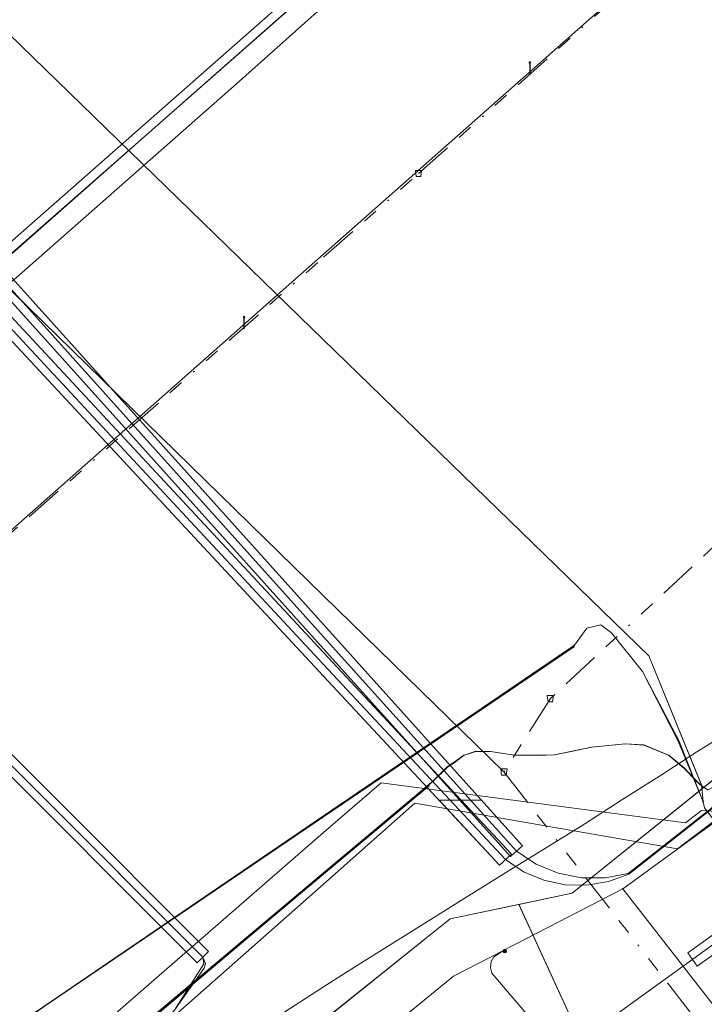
# Model space of a CAD drawing. Header units: metres. Extents: x 151922 to 154458, y 463415 to 464223.
# Tile 21 of 164: x 152295 to 152339, y 463737 to 463800. Entities that reach past the tile are written whole.
import ezdxf
from ezdxf.lldxf.tags import DXFTag

# ---------------------------------------------------------------- set-up
doc = ezdxf.new("R2010")
doc.units = ezdxf.units.M
doc.linetypes.add('RI-OVERIG-SO', pattern=[17, 5, -2, 2, -2, 0, -2, 2, -2])
doc.layers.get('0').update_dxf_attribs({"lineweight": 9})
for name, color, linetype, lineweight in [('B-PV-KL-DATA-G', 90, 'KL-DATA-SO', 9), ('B-PV-KL-DATA_DUCT-G', 90, 'Continuous', 9), ('B-PV-KL-DATA_HULPSTUK-S', 90, 'Continuous', 9), ('B-PV-KL-DATA_KABELBED-G', 90, 'Continuous', 9), ('B-PV-KL-DATA_MANTELBUIS-G', 90, 'Continuous', 9), ('B-PV-KL-ET_HS-G', 10, 'KL-HS-SO', 9), ('B-PV-KL-ET_HS_MANTELBUIS-G', 10, 'Continuous', 9), ('B-PV-KL-ET_LS-G', 190, 'KL-LS-SO', 9), ('B-PV-KL-ET_LS-S', 190, 'Continuous', 9), ('B-PV-KL-ET_LS_MANTELBUIS-G', 190, 'Continuous', 9), ('B-PV-KL-GAS_LD-G', 50, 'KL-GAS_LD-SO', 9), ('B-PV-KL-WATER-G', 170, 'KL-WATER-SO', 9), ('B-PV-OG-INFO-G', 7, 'Continuous', 9), ('B-PV-RI-DRUK-G', 210, 'RI-PERS-SO', 9), ('B-PV-RI-PERSLEIDING_HULPSTUK-S', 210, 'Continuous', 9), ('B-PV-RI-VRIJVERVAL-G', 210, 'RI-OVERIG-SO', 9), ('B-PV-RI-VRIJVERVAL_HULPSTUK-S', 210, 'Continuous', 9), ('V-PV-KL-WATER-G', 170, 'V-KL-WATER-SO', 9)]:
    doc.layers.add(name, color=color, linetype=linetype, lineweight=lineweight)
doc.styles.add('NLCS-ISO', font='txt')
doc.styles.get("Standard").update_dxf_attribs({"font": 'arial.ttf'})
tags = doc.linetypes.add('KL-DATA-SO', pattern='A,4,-1,[101,NLCS.SHX,S=0.5,R=0,X=0,Y=0],-1,4,-1,["D",Standard,S=1,R=0,X=-0.25,Y=-0.5],-1.5', length=12.5).pattern_tags.tags
tags[18] = DXFTag(74, 10)
tags = doc.linetypes.add('KL-GAS_LD-SO', pattern='A,4,-1,[69,NLCS.SHX,S=0.5,R=0,X=0,Y=0],-1,4,-1,["L",Standard,S=1,R=0,X=0.25,Y=-0.5],-2', length=13).pattern_tags.tags
tags[18] = DXFTag(74, 10)
tags = doc.linetypes.add('KL-HS-SO', pattern='A,4,-1,[103,NLCS.SHX,S=0.75,R=0,X=0,Y=0],-1,4,-1,["H",Standard,S=1,R=0,X=0,Y=-0.5],-2', length=13).pattern_tags.tags
tags[18] = DXFTag(74, 10)
tags = doc.linetypes.add('KL-LS-SO', pattern='A,4,-1,[103,NLCS.SHX,S=0.75,R=0,X=0,Y=0],-1,4,-1,["L",Standard,S=1,R=0,X=0,Y=-0.5],-2', length=13).pattern_tags.tags
tags[18] = DXFTag(74, 10)
doc.linetypes.add('KL-WATER-SO', pattern='A,7,-0.5,[168,NLCS.SHX,S=0.75,R=0,X=0.75,Y=0],-2', length=9.5)
tags = doc.linetypes.add('RI-PERS-SO', pattern='A,7,-2,["P",Standard,S=1.8,R=0,X=-0.5,Y=-0.9],-2,7,-2,[102,NLCS.SHX,S=1,R=180,X=0,Y=0],-2', length=22).pattern_tags.tags
tags[6] = DXFTag(74, 10)
doc.linetypes.add('V-KL-WATER-SO', pattern='A,3.5,[24,NLCS.SHX,S=0.5,R=0,X=0,Y=0],3.5,-0.5,[168,NLCS.SHX,S=0.75,R=0,X=0.75,Y=0],-2', length=9.5)

# ---------------------------------------------------------------- blocks, each defined once
blk = doc.blocks.new('SKL-WTB_HULP_OVERIG-SO')
at = {"color": 0, "linetype": 'ByBlock', "lineweight": 18}
for points in [[(-0.14, 0.14), (0.14, -0.14)], [(0.14, 0.14), (-0.14, -0.14)]]:
    blk.add_lwpolyline(points, dxfattribs=at)
at = {"color": 0, "linetype": 'ByBlock', "lineweight": 18, "style": 'NLCS-ISO', "flags": 1}
for tag, p in [('TYPE', (1.5, 0)), ('OMSCHRIJVING', (1.5, -3)), ('LABEL', (1.5, -1.5))]:
    blk.add_attdef(tag, p, '', height=1, dxfattribs=at)
blk = doc.blocks.new('SKL-WTB_HULP_MOF-SO')
at = {"linetype": 'ByBlock', "lineweight": 18}
h = blk.add_hatch(color=0, dxfattribs=at)
h.dxf.hatch_style = 1
h.paths.add_polyline_path([(-0.5625, 0, 1), (0.5625, 0, 1)])
at = {"color": 0, "linetype": 'ByBlock', "lineweight": 18}
blk.add_circle((0, 0), 0.5625, dxfattribs=at)
at = {"color": 0, "linetype": 'ByBlock', "lineweight": 18, "style": 'NLCS-ISO', "flags": 1}
for tag, p in [('TYPE', (1.5, 0)), ('OMSCHRIJVING', (1.5, -3)), ('LABEL', (1.5, -1.5))]:
    blk.add_attdef(tag, p, '', height=1, dxfattribs=at)
blk = doc.blocks.new('SRI-HULP_AFVOER_OPVANG-SO')
at = {"color": 0, "linetype": 'ByBlock', "lineweight": 18}
blk.add_lwpolyline([(-0.75, -1), (-1, 1), (1, 1), (0.75, -1)], close=True, dxfattribs=at)
at = {"color": 0, "linetype": 'ByBlock', "lineweight": 18, "style": 'NLCS-ISO', "flags": 1}
for tag, p in [('TYPE', (1.5, 0)), ('OMSCHRIJVING', (1.5, -3)), ('LABEL', (1.5, -1.5))]:
    blk.add_attdef(tag, p, '', height=1, dxfattribs=at)
blk = doc.blocks.new('SKL-ET_LS_MAST-SO')
for p, q in [((-0.05, 2.07), (0.05, 2.07)), ((-0.05, -2), (0.05, -2))]:
    blk.add_line(p, q)
for points in [[(-0.18, 1.76), (-0.22, 1.76), (-0.22, 1.84), (-0.18, 1.84), (-0.18, 1.79)], [(-0.18, 1.49), (-0.22, 1.49), (-0.22, 1.57), (-0.18, 1.57), (-0.18, 1.52)], [(-0.18, 1.79), (-0.05, 1.79)], [(-0.18, 1.76), (-0.05, 1.76)], [(-0.18, 1.52), (-0.05, 1.52)], [(-0.18, 1.49), (-0.05, 1.49)], [(-0.05, -2), (-0.05, 2.07)], [(0.05, -2), (0.05, 2.07)], [(0.18, 1.92), (0.05, 1.92)], [(0.18, 1.89), (0.05, 1.89)], [(0.18, 1.66), (0.05, 1.66)], [(0.18, 1.63), (0.05, 1.63)], [(0.18, 1.39), (0.05, 1.39)], [(0.18, 1.36), (0.05, 1.36)], [(0.18, 1.89), (0.22, 1.89), (0.22, 1.97), (0.18, 1.97), (0.18, 1.92)], [(0.18, 1.63), (0.22, 1.63), (0.22, 1.71), (0.18, 1.71), (0.18, 1.66)], [(0.18, 1.36), (0.22, 1.36), (0.22, 1.44), (0.18, 1.44), (0.18, 1.39)]]:
    blk.add_lwpolyline(points)

msp = doc.modelspace()

# ---------------------------------------------------------------- linework, layer by layer
at = {"layer": 'B-PV-KL-DATA-G', "ltscale": 0.5, "flags": 128}
for points in [[(153877.43, 463906.662), (153877.06, 463906.08), (153874.95, 463902.62), (153874.94, 463898.12), (153871.01, 463892.3), (153856.77, 463870.24), (153856.7, 463870.13), (153854.23, 463866.95), (153851.57, 463865.42), (153848.2, 463864.06), (153847.02, 463863.94), (153844.66, 463863.83), (153841.62, 463864.6), (153837.27, 463866.22), (153836.38, 463866.55), (153835.4, 463866.92), (153826.33, 463870.31), (153800.8, 463879.24), (153796.14, 463880.95), (153763.59, 463894.65), (153742.96, 463902.22), (153733.52, 463906.26), (153707.22, 463915.57), (153683.51, 463924.12), (153673.06, 463927.92), (153648.86, 463935.61), (153611.35, 463947.24), (153593.91, 463952.47), (153555.86, 463963.18), (153551.65, 463963.92), (153548.16, 463962.41), (153515.7, 463971.91), (153514.11, 463972.35), (153512.71, 463972.72), (153512.04, 463973.1), (153511.58, 463973.48), (153510.95, 463974.02), (153510.49, 463974.65), (153510.28, 463975.36), (153509.99, 463976.28), (153509.9, 463978.2), (153510.74, 463988.17), (153509.49, 463988.63), (153490.94, 463995.23), (153490.55, 463995.34), (153489.22, 463991.64), (153489.01, 463990.64), (153488.55, 463989.75), (153486.13, 463983.01), (153485.74, 463981.93), (153475.03, 463984.84), (153461.15, 463988.43), (153451.5, 463991.05), (153429.03, 463996.77), (153399.75, 464004.24), (153302.57, 464029.13), (153293.26, 464031.34), (153289.88, 464032.18), (153258.15, 464041), (153240.95, 464043.36), (153235.31, 464044.41), (153206.3, 464052.48), (153200.52, 464054.09), (153192.59, 464056.29), (153164.13, 464061.46), (153155.45, 464063.21), (153154.69, 464063.34), (153148.76, 464064.42), (153140.52, 464065.84), (153139.17, 464066.08), (153133.79, 464064.99), (153127.44, 464066.59), (153127.39, 464066.69), (153127.31, 464066.81), (153127.27, 464067.01), (153127.23, 464067.17), (153127.17, 464067.32), (153127.11, 464067.45), (153126.94, 464067.56), (153126.64, 464067.64), (153126.39, 464067.6), (153126.05, 464067.56), (153125.69, 464067.42), (153125.23, 464066.99), (153085, 464076.1), (153081.44, 464076.04), (153074.8, 464076.99), (153045.54, 464080.22), (153036.62, 464080.2), (152951.91, 464079.96), (152947.52, 464079.15), (152944.88, 464078.96), (152943.88, 464078.89), (152942.88, 464078.81), (152930.01, 464077.88), (152880.98, 464073.28), (152874.3, 464073.75), (152874.09, 464073.76), (152873.11, 464073.64), (152865.09, 464072.7), (152857.12, 464070.4), (152849.6, 464069.01), (152849.6, 464068.4), (152850.98, 464043.3), (152851.01, 464042.43), (152841.99, 464041.6), (152834.16, 464041.02), (152824.23, 464039.81), (152813.36, 464038.61), (152800.26, 464036.41), (152792.27, 464035.19), (152773.17, 464031.63), (152764.19, 464029.82), (152755.51, 464027.89), (152742.85, 464024.92), (152726.67, 464020.3), (152715.42, 464017.02), (152696.33, 464011.49), (152675.4, 464003.4), (152662.1, 463996.3), (152625.3, 463984.05), (152611.36, 463980.89), (152596.35, 463974.21), (152587.23, 463970.11), (152578.47, 463966.04), (152572.37, 463962.96), (152566.27, 463959.95), (152556.2, 463954.95), (152548.37, 463950.99), (152546.26, 463949.77), (152539.39, 463946.05), (152531.36, 463941.5), (152521.16, 463935.41), (152520.61, 463934.89), (152517.27, 463932.71), (152512.41, 463929.35), (152506.36, 463923.2), (152509.95, 463918.86), (152511.27, 463916.2), (152512.18, 463903.27), (152509.34, 463902.7), (152485.33, 463892.91), (152484.34, 463892.46), (152484.42, 463892.22), (152486.36, 463887.87), (152499.34, 463861.11), (152495.13, 463858.41), (152489.27, 463854.78), (152436.75, 463822.68), (152428.41, 463816.85), (152425.25, 463816.2), (152404.26, 463800.73), (152391.26, 463791.13), (152381.61, 463782.44), (152378.03, 463779.76), (152341.53, 463752.67), (152330.76, 463744.01), (152322.89, 463742.36), (152314.733, 463735.813)], [(153877.43, 463906.662), (153877.06, 463906.08), (153874.95, 463902.62), (153874.94, 463898.12), (153871.01, 463892.3), (153856.77, 463870.24), (153856.7, 463870.13), (153854.23, 463866.95), (153851.57, 463865.42), (153848.2, 463864.06), (153847.02, 463863.94), (153844.66, 463863.83), (153841.62, 463864.6), (153837.27, 463866.22), (153836.38, 463866.55), (153835.4, 463866.92), (153826.33, 463870.31), (153800.8, 463879.24), (153796.14, 463880.95), (153763.59, 463894.65), (153742.96, 463902.22), (153733.52, 463906.26), (153707.22, 463915.57), (153683.51, 463924.12), (153673.06, 463927.92), (153648.86, 463935.61), (153611.35, 463947.24), (153593.91, 463952.47), (153555.86, 463963.18), (153551.65, 463963.92), (153548.16, 463962.41), (153515.7, 463971.91), (153514.11, 463972.35), (153512.71, 463972.72), (153512.04, 463973.1), (153511.58, 463973.48), (153510.95, 463974.02), (153510.49, 463974.65), (153510.28, 463975.36), (153509.99, 463976.28), (153509.9, 463978.2), (153510.74, 463988.17), (153509.49, 463988.63), (153490.94, 463995.23), (153490.55, 463995.34), (153489.22, 463991.64), (153489.01, 463990.64), (153488.55, 463989.75), (153486.13, 463983.01), (153485.74, 463981.93), (153475.03, 463984.84), (153461.15, 463988.43), (153451.5, 463991.05), (153429.03, 463996.77), (153399.75, 464004.24), (153302.57, 464029.13), (153293.26, 464031.34), (153289.88, 464032.18), (153258.15, 464041), (153240.95, 464043.36), (153235.31, 464044.41), (153206.3, 464052.48), (153200.52, 464054.09), (153192.59, 464056.29), (153164.13, 464061.46), (153155.45, 464063.21), (153154.69, 464063.34), (153148.76, 464064.42), (153140.52, 464065.84), (153139.17, 464066.08), (153133.79, 464064.99), (153127.44, 464066.59), (153127.39, 464066.69), (153127.31, 464066.81), (153127.27, 464067.01), (153127.23, 464067.17), (153127.17, 464067.32), (153127.11, 464067.45), (153126.94, 464067.56), (153126.64, 464067.64), (153126.39, 464067.6), (153126.05, 464067.56), (153125.69, 464067.42), (153125.23, 464066.99), (153085, 464076.1), (153081.44, 464076.04), (153074.8, 464076.99), (153045.54, 464080.22), (153036.62, 464080.2), (152951.91, 464079.96), (152947.52, 464079.15), (152944.88, 464078.96), (152943.88, 464078.89), (152942.88, 464078.81), (152930.01, 464077.88), (152880.98, 464073.28), (152874.3, 464073.75), (152874.09, 464073.76), (152873.11, 464073.64), (152865.09, 464072.7), (152857.12, 464070.4), (152849.6, 464069.01), (152849.6, 464068.4), (152850.98, 464043.3), (152851.01, 464042.43), (152841.99, 464041.6), (152834.16, 464041.02), (152824.23, 464039.81), (152813.36, 464038.61), (152800.26, 464036.41), (152792.27, 464035.19), (152773.17, 464031.63), (152764.19, 464029.82), (152755.51, 464027.89), (152742.85, 464024.92), (152726.67, 464020.3), (152715.42, 464017.02), (152696.33, 464011.49), (152675.4, 464003.4), (152662.1, 463996.3), (152625.3, 463984.05), (152611.36, 463980.89), (152596.35, 463974.21), (152587.23, 463970.11), (152578.47, 463966.04), (152572.37, 463962.96), (152566.27, 463959.95), (152556.2, 463954.95), (152548.37, 463950.99), (152546.26, 463949.77), (152539.39, 463946.05), (152531.36, 463941.5), (152521.16, 463935.41), (152520.61, 463934.89), (152517.27, 463932.71), (152512.41, 463929.35), (152506.36, 463923.2), (152509.95, 463918.86), (152511.27, 463916.2), (152512.18, 463903.27), (152509.34, 463902.7), (152485.33, 463892.91), (152484.34, 463892.46), (152484.42, 463892.22), (152486.36, 463887.87), (152499.34, 463861.11), (152495.13, 463858.41), (152489.27, 463854.78), (152436.75, 463822.68), (152428.41, 463816.85), (152425.25, 463816.2), (152404.26, 463800.73), (152391.26, 463791.13), (152381.61, 463782.44), (152378.03, 463779.76), (152341.53, 463752.67), (152330.76, 463744.01), (152322.89, 463742.36), (152314.733, 463735.812)], [(153877.43, 463906.662), (153877.06, 463906.08), (153874.95, 463902.62), (153874.94, 463898.12), (153871.01, 463892.3), (153856.7, 463870.13), (153854.23, 463866.95), (153851.57, 463865.42), (153848.2, 463864.06), (153844.66, 463863.83), (153841.62, 463864.6), (153836.38, 463866.55), (153835.4, 463866.92), (153826.33, 463870.31), (153800.8, 463879.24), (153796.14, 463880.95), (153763.59, 463894.65), (153742.96, 463902.22), (153733.52, 463906.26), (153707.22, 463915.57), (153673.06, 463927.92), (153648.86, 463935.61), (153611.35, 463947.24), (153593.91, 463952.47), (153555.86, 463963.18), (153551.65, 463963.92), (153548.16, 463962.41), (153514.11, 463972.35), (153512.71, 463972.72), (153512.04, 463973.1), (153510.95, 463974.02), (153510.49, 463974.65), (153510.28, 463975.36), (153509.99, 463976.28), (153509.9, 463978.2), (153510.74, 463988.17), (153490.94, 463995.23), (153490.55, 463995.34), (153489.22, 463991.64), (153489.01, 463990.64), (153488.55, 463989.75), (153485.74, 463981.93), (153475.03, 463984.84), (153451.5, 463991.05), (153429.03, 463996.77), (153302.57, 464029.13), (153293.26, 464031.34), (153289.88, 464032.18), (153258.15, 464041), (153240.95, 464043.36), (153235.31, 464044.41), (153200.52, 464054.09), (153192.59, 464056.29), (153155.45, 464063.21), (153154.69, 464063.34), (153140.52, 464065.84), (153139.17, 464066.08), (153133.79, 464064.99), (153127.44, 464066.59), (153127.31, 464066.81), (153127.27, 464067.01), (153127.17, 464067.32), (153127.11, 464067.45), (153126.94, 464067.56), (153126.64, 464067.64), (153126.05, 464067.56), (153125.69, 464067.42), (153125.23, 464066.99), (153085, 464076.1), (153081.44, 464076.04), (153074.8, 464076.99), (153045.54, 464080.22), (152951.91, 464079.96), (152947.52, 464079.15), (152944.88, 464078.96), (152942.88, 464078.81), (152930.01, 464077.88), (152880.98, 464073.28), (152874.09, 464073.76), (152873.11, 464073.64), (152865.09, 464072.7), (152857.12, 464070.4), (152849.6, 464069.01), (152850.98, 464043.3), (152851.01, 464042.43), (152841.99, 464041.6), (152834.16, 464041.02), (152824.23, 464039.81), (152813.36, 464038.61), (152800.26, 464036.41), (152792.27, 464035.19), (152773.17, 464031.63), (152764.19, 464029.82), (152755.51, 464027.89), (152742.85, 464024.92), (152715.42, 464017.02), (152696.33, 464011.49), (152675.4, 464003.4), (152662.1, 463996.3), (152625.3, 463984.05), (152611.36, 463980.89), (152587.23, 463970.11), (152578.47, 463966.04), (152566.27, 463959.95), (152556.2, 463954.95), (152548.37, 463950.99), (152546.26, 463949.77), (152539.39, 463946.05), (152531.36, 463941.5), (152521.16, 463935.41), (152520.61, 463934.89), (152517.27, 463932.71), (152512.41, 463929.35), (152506.36, 463923.2), (152509.95, 463918.86), (152511.27, 463916.2), (152512.18, 463903.27), (152509.34, 463902.7), (152484.34, 463892.46), (152484.42, 463892.22), (152486.36, 463887.87), (152499.34, 463861.11), (152489.27, 463854.78), (152436.75, 463822.68), (152428.41, 463816.85), (152425.25, 463816.2), (152391.26, 463791.13), (152381.61, 463782.44), (152378.03, 463779.76), (152341.53, 463752.67), (152330.76, 463744.01), (152327.32, 463743.289)], [(152314.733, 463735.812), (152322.89, 463742.36), (152330.76, 463744.01), (152341.53, 463752.67), (152378.03, 463779.76), (152381.61, 463782.44), (152391.26, 463791.13), (152404.26, 463800.73), (152425.25, 463816.2), (152428.41, 463816.85), (152436.75, 463822.68), (152489.27, 463854.78), (152495.13, 463858.41), (152499.34, 463861.11), (152486.36, 463887.87), (152484.42, 463892.22), (152484.34, 463892.46), (152485.33, 463892.91), (152509.34, 463902.7), (152512.18, 463903.27), (152511.27, 463916.2), (152509.95, 463918.86), (152506.36, 463923.2), (152512.41, 463929.35), (152517.27, 463932.71), (152520.61, 463934.89), (152521.16, 463935.41), (152531.36, 463941.5), (152539.39, 463946.05), (152546.26, 463949.77), (152548.37, 463950.99), (152556.2, 463954.95), (152566.27, 463959.95), (152572.37, 463962.96), (152578.47, 463966.04), (152587.23, 463970.11), (152596.35, 463974.21), (152611.36, 463980.89), (152625.3, 463984.05), (152662.2, 463996.2), (152675.5, 464003.3), (152696.33, 464011.49), (152715.42, 464017.02), (152726.67, 464020.3), (152742.85, 464024.92), (152755.51, 464027.89), (152764.19, 464029.82), (152773.17, 464031.63), (152792.27, 464035.19), (152800.26, 464036.41), (152813.36, 464038.61), (152824.23, 464039.81), (152834.16, 464041.02), (152841.99, 464041.6), (152851.01, 464042.43), (152850.98, 464043.3), (152849.6, 464068.4), (152849.6, 464069.01), (152857.12, 464070.4), (152865.09, 464072.7), (152873.11, 464073.64), (152874.09, 464073.76), (152874.3, 464073.75), (152880.98, 464073.28), (152930.01, 464077.88), (152942.88, 464078.81), (152943.88, 464078.89), (152944.88, 464078.96), (152945.07, 464078.97)], [(152314.733, 463735.812), (152322.89, 463742.36), (152330.76, 463744.01), (152341.53, 463752.67), (152378.03, 463779.76), (152381.61, 463782.44), (152391.26, 463791.13), (152404.26, 463800.73), (152425.25, 463816.2), (152428.41, 463816.85), (152436.75, 463822.68), (152489.27, 463854.78), (152495.13, 463858.41), (152499.34, 463861.11), (152486.36, 463887.87), (152484.42, 463892.22), (152484.34, 463892.46), (152485.33, 463892.91), (152509.34, 463902.7), (152512.18, 463903.27), (152511.27, 463916.2), (152509.95, 463918.86), (152506.36, 463923.2), (152512.41, 463929.35), (152517.27, 463932.71), (152520.61, 463934.89), (152521.16, 463935.41), (152531.36, 463941.5), (152539.39, 463946.05), (152546.26, 463949.77), (152548.37, 463950.99), (152556.2, 463954.95), (152566.27, 463959.95), (152572.37, 463962.96), (152578.47, 463966.04), (152587.23, 463970.11), (152596.35, 463974.21), (152611.36, 463980.89), (152625.3, 463984.05), (152662.2, 463996.2), (152675.5, 464003.3), (152696.33, 464011.49), (152715.42, 464017.02), (152726.67, 464020.3), (152742.85, 464024.92), (152755.51, 464027.89), (152764.19, 464029.82), (152773.17, 464031.63), (152792.27, 464035.19), (152800.26, 464036.41), (152813.36, 464038.61), (152824.23, 464039.81), (152834.16, 464041.02), (152841.99, 464041.6), (152851.01, 464042.43), (152850.98, 464043.3), (152849.6, 464068.4), (152849.6, 464069.01), (152857.12, 464070.4), (152865.09, 464072.7), (152873.11, 464073.64), (152874.09, 464073.76), (152874.3, 464073.75), (152880.98, 464073.28), (152930.01, 464077.88), (152942.88, 464078.81), (152943.88, 464078.89), (152944.88, 464078.96), (152945.07, 464078.97)], [(152327.32, 463743.289), (152330.76, 463744.01), (152341.53, 463752.67), (152381.61, 463782.44), (152391.26, 463791.13), (152404.26, 463800.73), (152425.25, 463816.2), (152428.41, 463816.85), (152436.75, 463822.68), (152495.13, 463858.41), (152499.34, 463861.11), (152486.36, 463887.87), (152484.34, 463892.46), (152485.33, 463892.91), (152509.34, 463902.7), (152512.18, 463903.27), (152511.27, 463916.2), (152509.95, 463918.86), (152506.36, 463923.2), (152512.41, 463929.35), (152517.27, 463932.71), (152520.61, 463934.89), (152521.16, 463935.41), (152531.36, 463941.5), (152539.39, 463946.05), (152546.26, 463949.77), (152548.37, 463950.99), (152566.27, 463959.95), (152572.37, 463962.96), (152578.47, 463966.04), (152587.23, 463970.11), (152611.36, 463980.89), (152625.3, 463984.05), (152662.2, 463996.2), (152675.5, 464003.3), (152696.33, 464011.49), (152726.67, 464020.3), (152742.85, 464024.92), (152755.51, 464027.89), (152764.19, 464029.82), (152773.17, 464031.63), (152792.27, 464035.19), (152800.26, 464036.41), (152813.36, 464038.61), (152824.23, 464039.81), (152834.16, 464041.02), (152841.99, 464041.6), (152851.01, 464042.43), (152849.6, 464068.4), (152849.6, 464069.01), (152857.12, 464070.4), (152865.09, 464072.7), (152874.09, 464073.76), (152874.3, 464073.75), (152880.98, 464073.28), (152930.01, 464077.88), (152943.88, 464078.89), (152944.88, 464078.96), (152945.07, 464078.97)], [(152327.32, 463743.289), (152330.76, 463744.01), (152341.53, 463752.67), (152381.61, 463782.44), (152391.26, 463791.13), (152404.26, 463800.73), (152425.25, 463816.2), (152428.41, 463816.85), (152436.75, 463822.68), (152495.13, 463858.41), (152499.34, 463861.11), (152486.36, 463887.87), (152484.34, 463892.46), (152485.33, 463892.91), (152509.34, 463902.7), (152512.18, 463903.27), (152511.27, 463916.2), (152509.95, 463918.86), (152506.36, 463923.2), (152512.41, 463929.35), (152517.27, 463932.71), (152520.61, 463934.89), (152521.16, 463935.41), (152531.36, 463941.5), (152539.39, 463946.05), (152546.26, 463949.77), (152548.37, 463950.99), (152566.27, 463959.95), (152572.37, 463962.96), (152578.47, 463966.04), (152587.23, 463970.11), (152611.36, 463980.89), (152625.3, 463984.05), (152662.2, 463996.2), (152675.5, 464003.3), (152696.33, 464011.49), (152726.67, 464020.3), (152742.85, 464024.92), (152755.51, 464027.89), (152764.19, 464029.82), (152773.17, 464031.63), (152792.27, 464035.19), (152800.26, 464036.41), (152813.36, 464038.61), (152824.23, 464039.81), (152834.16, 464041.02), (152841.99, 464041.6), (152851.01, 464042.43), (152849.6, 464068.4), (152849.6, 464069.01), (152857.12, 464070.4), (152865.09, 464072.7), (152874.09, 464073.76), (152874.3, 464073.75), (152880.98, 464073.28), (152930.01, 464077.88), (152943.88, 464078.89), (152944.88, 464078.96), (152945.07, 464078.97)], [(152273.4, 463819.9), (152274.9, 463818.4), (152314.733, 463779.681)], [(152314.733, 463779.681), (152274.9, 463818.4), (152273.438, 463819.853)], [(152314.733, 463779.678), (152274.897, 463818.397), (152273.438, 463819.853)], [(152271.014, 463790.435), (152268.207, 463788.084), (152264.693, 463785.59), (152264.115, 463784.937), (152264.051, 463784.186), (152264.083, 463783.345), (152264.451, 463782.417), (152306.945, 463739.881), (152307.014, 463739.444), (152305.118, 463736.478), (152303.77, 463734.668)], [(152339.2, 463749.9), (152339.1, 463751), (152335.7, 463759.3), (152314.733, 463779.681)], [(152314.733, 463779.681), (152335.7, 463759.3), (152339.1, 463751), (152339.2, 463749.9)], [(152339.2, 463749.9), (152339.108, 463750.976), (152335.7, 463759.3), (152314.733, 463779.678)], [(152314.733, 463748.993), (152330.9, 463760), (152331.7, 463761.1), (152332.6, 463761.3), (152333.3, 463760.8), (152335.3, 463758.3), (152337.6, 463753.8), (152339.2, 463749.9), (152339.3, 463749.5), (152371.7, 463707.6), (152384.203, 463691.79)], [(152314.733, 463748.993), (152330.9, 463760), (152331.7, 463761.1), (152332.6, 463761.3), (152333.3, 463760.8), (152335.3, 463758.3), (152337.6, 463753.8), (152339.2, 463749.9)], [(152314.733, 463748.993), (152330.9, 463760), (152331.7, 463761.1), (152332.6, 463761.3), (152333.3, 463760.8), (152335.3, 463758.3), (152337.636, 463753.84), (152339.2, 463749.9)], [(152339.2, 463749.9), (152339.3, 463749.5), (152371.7, 463707.6), (152384.203, 463691.79)], [(152095.4, 463550.4), (152094.3, 463553.9), (152093, 463555.8), (152090.2, 463568.6), (152089.9, 463571), (152090.8, 463572.7), (152110.4, 463589.8), (152148.8, 463623.8), (152177.7, 463649.1), (152207.4, 463675.4), (152231.4, 463696.4), (152232.5, 463697), (152233.4, 463696.4), (152238.2, 463690.4), (152239.2, 463691.4), (152273.4, 463720.3), (152281.4, 463726.3), (152314.733, 463748.993)], [(152095.4, 463550.4), (152094.3, 463553.9), (152093, 463555.8), (152090.2, 463568.6), (152089.9, 463571), (152090.8, 463572.7), (152110.4, 463589.8), (152148.8, 463623.8), (152177.7, 463649.1), (152207.4, 463675.4), (152231.4, 463696.4), (152232.5, 463697), (152233.4, 463696.4), (152238.2, 463690.4), (152239.2, 463691.4), (152273.4, 463720.3), (152281.4, 463726.3), (152314.733, 463748.993)], [(152177.66, 463649.138), (152207.4, 463675.4), (152231.4, 463696.4), (152232.5, 463697), (152233.4, 463696.4), (152238.2, 463690.4), (152239.2, 463691.4), (152273.4, 463720.3), (152281.4, 463726.3), (152314.733, 463748.993)], [(152327.325, 463743.291), (152333.14, 463730.594), (152314.733, 463714.711)], [(152327.325, 463743.291), (152333.14, 463730.594), (152314.733, 463714.711)], [(152314.733, 463714.711), (152333.14, 463730.594), (152327.321, 463743.289)], [(152314.733, 463735.812), (152322.89, 463742.36), (152327.321, 463743.289)], [(152327.321, 463743.289), (152322.89, 463742.36), (152314.733, 463735.81)], [(152314.733, 463735.812), (152322.89, 463742.36), (152327.321, 463743.289)]]:
    msp.add_lwpolyline(points, dxfattribs=at)
at = {"layer": 'B-PV-KL-DATA_DUCT-G', "ltscale": 0.5, "flags": 128}
for points in [[(152211.553, 463737.459), (152276.697, 463793.776), (152277.892, 463794.383), (152279.553, 463795.289), (152280.914, 463795.255), (152282.436, 463794.546), (152284.227, 463793.203), (152286.299, 463791.22), (152292.617, 463783.27), (152293.171, 463782.835), (152293.691, 463782.655), (152294.928, 463783.69), (152309.113, 463796.187), (152314.733, 463801.18)], [(152314.733, 463801.18), (152309.113, 463796.187), (152294.928, 463783.69), (152293.691, 463782.655), (152293.171, 463782.835), (152292.617, 463783.27), (152286.299, 463791.22), (152284.227, 463793.203), (152282.436, 463794.546), (152280.914, 463795.255), (152279.553, 463795.289), (152277.892, 463794.383), (152276.697, 463793.776), (152211.553, 463737.459)], [(152211.553, 463737.459), (152276.697, 463793.776), (152277.892, 463794.383), (152279.553, 463795.289), (152280.914, 463795.255), (152282.436, 463794.546), (152284.227, 463793.203), (152286.299, 463791.22), (152292.617, 463783.27), (152293.171, 463782.835), (152293.691, 463782.655), (152294.928, 463783.69), (152309.113, 463796.187), (152314.733, 463801.18)], [(152314.733, 463801.18), (152309.113, 463796.187), (152294.928, 463783.69), (152293.691, 463782.655), (152293.171, 463782.835), (152292.617, 463783.27), (152286.299, 463791.22), (152284.227, 463793.203), (152282.436, 463794.546), (152280.914, 463795.255), (152279.553, 463795.289), (152277.892, 463794.383), (152276.697, 463793.776), (152211.571, 463737.475)]]:
    msp.add_lwpolyline(points, dxfattribs=at)
at = {"layer": 'B-PV-KL-DATA_KABELBED-G', "ltscale": 0.5, "flags": 128}
for points in [[(152314.7, 463803.73), (152283.932, 463776.649), (152277.713, 463771.144), (152272.518, 463771.479), (152271.904, 463770.878), (152271.072, 463770.063), (152236.944, 463736.636), (152236.863, 463736.556), (152235.917, 463735.719), (152234.221, 463734.217)], [(152314.7, 463802.941), (152303.305, 463792.893), (152276.777, 463769.502), (152275.606, 463768.47), (152271.072, 463770.063), (152268.305, 463771.035), (152267.342, 463771.374), (152257.553, 463774.813)], [(152267.723, 463771.061), (152268.305, 463771.035), (152271.904, 463770.878), (152278.015, 463770.61), (152295.216, 463785.769), (152303.305, 463792.893), (152314.7, 463802.929)], [(152294.928, 463783.69), (152309.113, 463796.187), (152314.733, 463801.18)], [(152314.733, 463745.308), (152321.8, 463751.24), (152322.68, 463752.12), (152323.78, 463752.91), (152324.54, 463753.15), (152325.49, 463753.14), (152327.03, 463752.9), (152329.62, 463752.93), (152332.01, 463753.41), (152334.18, 463753.64), (152335.37, 463753.56), (152336.98, 463752.9), (152337.96, 463752.08), (152339.12, 463750.91), (152339.5, 463750.66), (152339.96, 463750.9), (152391.78, 463790.16), (152395.95, 463793.31), (152404.93, 463800.01)], [(152314.733, 463745.31), (152321.795, 463751.238), (152322.676, 463752.121), (152323.785, 463752.91), (152324.543, 463753.153), (152325.491, 463753.136), (152327.034, 463752.905), (152329.618, 463752.928), (152330.802, 463753.173), (152332.013, 463753.41), (152334.181, 463753.64), (152335.37, 463753.561), (152336.975, 463752.904), (152337.963, 463752.076), (152339.125, 463750.913), (152339.503, 463750.661), (152339.965, 463750.897), (152377.185, 463779.147), (152395.953, 463793.309), (152404.933, 463800.007)], [(152314.733, 463745.327), (152321.49, 463751), (152321.8, 463751.24), (152322.68, 463752.12), (152323.22, 463752.47), (152323.78, 463752.91), (152324.54, 463753.15), (152325.49, 463753.14), (152327.03, 463752.9), (152328.57, 463752.88), (152329.62, 463752.93), (152330.8, 463753.17), (152332.01, 463753.41), (152334.18, 463753.64), (152335.37, 463753.56), (152336.98, 463752.9), (152337.96, 463752.08), (152338.74, 463751.26), (152339.12, 463750.91), (152339.5, 463750.66)], [(152314.733, 463745.327), (152321.49, 463751), (152321.8, 463751.24), (152322.68, 463752.12), (152323.22, 463752.47), (152323.78, 463752.91), (152324.54, 463753.15), (152325.49, 463753.14), (152327.03, 463752.9), (152328.57, 463752.88), (152329.62, 463752.93), (152330.8, 463753.17), (152332.01, 463753.41), (152334.18, 463753.64), (152335.37, 463753.56), (152336.98, 463752.9), (152337.96, 463752.08), (152338.74, 463751.26), (152339.12, 463750.91), (152339.5, 463750.66)], [(152314.733, 463745.257), (152321.79, 463751.22), (152322.69, 463752.12), (152323.23, 463752.47), (152323.79, 463752.91), (152324.55, 463753.15), (152325.5, 463753.14), (152327.04, 463752.9), (152329.63, 463752.93), (152332.02, 463753.41), (152334.19, 463753.64), (152335.38, 463753.56), (152336.99, 463752.9), (152337.28, 463752.66), (152337.97, 463752.08), (152338.75, 463751.26), (152339.13, 463750.91), (152339.51, 463750.66)], [(152334.02, 463744.289), (152341.895, 463750), (152342.524, 463750.456), (152342.871, 463750), (152346.77, 463744.88)], [(152101.13, 463582.59), (152170.23, 463643.09), (152171.18, 463643.26), (152171.87, 463643.13), (152173.41, 463642.8), (152175.21, 463642.41), (152176.99, 463642.29), (152177.83, 463642.32), (152178.16, 463642.24), (152178.57, 463641.98), (152179.07, 463641.43), (152182.49, 463637.6), (152183.46, 463636.52), (152184.04, 463636.11), (152184.67, 463636.19), (152186.33, 463637.53), (152188.51, 463639.37), (152188.82, 463639.62), (152314.733, 463745.327)], [(152101.13, 463582.59), (152170.23, 463643.09), (152171.18, 463643.26), (152171.87, 463643.13), (152173.41, 463642.8), (152175.21, 463642.41), (152176.99, 463642.29), (152177.83, 463642.32), (152178.16, 463642.24), (152178.56, 463641.98), (152179.07, 463641.43), (152182.49, 463637.6), (152183.46, 463636.52), (152184.04, 463636.11), (152184.67, 463636.19), (152186.33, 463637.53), (152188.51, 463639.37), (152188.82, 463639.62), (152314.733, 463745.327)], [(152101.13, 463582.59), (152170.23, 463643.09), (152171.18, 463643.26), (152175.21, 463642.41), (152176.99, 463642.29), (152177.83, 463642.32), (152178.16, 463642.24), (152178.57, 463641.98), (152183.46, 463636.52), (152184.04, 463636.11), (152184.67, 463636.19), (152188.82, 463639.62), (152314.733, 463745.308)], [(152101.134, 463582.593), (152170.232, 463643.086), (152171.178, 463643.26), (152173.408, 463642.804), (152175.206, 463642.407), (152176.992, 463642.29), (152177.827, 463642.319), (152178.158, 463642.243), (152178.566, 463641.976), (152182.486, 463637.605), (152183.462, 463636.523), (152184.039, 463636.114), (152184.671, 463636.191), (152188.511, 463639.37), (152188.824, 463639.616), (152314.733, 463745.31)], [(152135.69, 463612.84), (152146.21, 463622.05), (152170.24, 463643.09), (152171.19, 463643.26), (152175.22, 463642.41), (152177, 463642.29), (152177.84, 463642.32), (152178.17, 463642.24), (152178.58, 463641.98), (152183.47, 463636.52), (152184.05, 463636.11), (152184.68, 463636.19), (152189.21, 463639.7), (152191.21, 463641.7), (152214.81, 463661.3), (152244.21, 463686), (152269.81, 463707.3), (152314.733, 463745.257)], [(152326.387, 463740.355), (152334.02, 463744.289)], [(152375.063, 463691.141), (152365.529, 463703.005), (152358.319, 463712.572), (152346.992, 463727.386), (152339.853, 463736.822), (152334.021, 463744.289)], [(152314.7, 463731.779), (152323.106, 463738.663), (152326.366, 463740.344), (152326.367, 463740.344), (152326.387, 463740.355)], [(152314.7, 463723.493), (152328.313, 463735.102), (152328.579, 463735.329), (152325.571, 463738.856), (152325.483, 463739.19), (152325.539, 463739.597), (152325.717, 463739.896), (152326.366, 463740.344), (152326.367, 463740.344)]]:
    msp.add_lwpolyline(points, dxfattribs=at)
at = {"layer": 'B-PV-KL-DATA_MANTELBUIS-G', "ltscale": 0.5, "flags": 128}
msp.add_lwpolyline([(152314.733, 463745.324), (152188.824, 463639.616)], dxfattribs=at)
at = {"layer": 'B-PV-KL-ET_HS-G', "ltscale": 0.5, "flags": 128}
for points in [[(152561.557, 463879.027), (152555.285, 463877.993), (152537.73, 463876.292), (152525.93, 463875.842), (152516.315, 463874.952), (152513.732, 463872.418), (152509.892, 463869.028), (152502.268, 463863.315), (152500, 463861.913), (152494.128, 463858.227), (152490.832, 463857.464), (152464.353, 463840.531), (152457.63, 463836.214), (152442.157, 463825.657), (152430.635, 463818.237), (152371.892, 463773.811), (152342.348, 463751.539), (152334.378, 463745.284), (152332.879, 463744.993), (152331.353, 463744.996), (152329.855, 463745.294), (152328.444, 463745.875), (152327.17, 463746.717), (152314.733, 463760.537)], [(152562.282, 463878.543), (152561.547, 463878.975), (152555.291, 463877.943), (152537.733, 463876.242), (152525.933, 463875.792), (152516.337, 463874.904), (152513.766, 463872.381), (152509.924, 463868.989), (152502.296, 463863.274), (152500, 463861.854), (152494.147, 463858.18), (152490.852, 463857.417), (152464.38, 463840.489), (152457.658, 463836.172), (152442.185, 463825.615), (152430.664, 463818.196), (152371.922, 463773.771), (152342.378, 463751.499), (152334.408, 463745.244), (152333.091, 463744.753), (152331.703, 463744.518), (152330.297, 463744.548), (152328.921, 463744.843), (152327.625, 463745.391), (152326.455, 463746.174), (152314.733, 463758.758)], [(152314.733, 463758.758), (152282.742, 463793.1), (152280.679, 463795.66), (152280.546, 463795.799), (152280.387, 463795.908), (152280.211, 463795.985), (152280.023, 463796.026), (152279.83, 463796.031), (152279.641, 463795.999), (152279.46, 463795.931), (152279.297, 463795.83), (152274.15, 463791.922), (152273.987, 463791.821), (152273.807, 463791.753), (152273.617, 463791.721), (152273.424, 463791.726), (152273.237, 463791.767), (152273.06, 463791.844), (152272.902, 463791.953), (152272.766, 463792.089), (152261.762, 463805.742)], [(152314.733, 463760.537), (152284.299, 463794.355), (152282.241, 463796.909), (152282.107, 463797.048), (152281.949, 463797.157), (152281.773, 463797.234), (152281.585, 463797.275), (152281.392, 463797.28), (152281.203, 463797.248), (152281.023, 463797.18), (152280.859, 463797.079), (152274.158, 463791.991), (152273.994, 463791.89), (152273.814, 463791.822), (152273.625, 463791.79), (152273.432, 463791.795), (152273.244, 463791.836), (152273.068, 463791.913), (152272.91, 463792.022), (152272.774, 463792.159), (152261.8, 463805.774)], [(152268.207, 463788.084), (152264.693, 463785.59), (152264.134, 463785.148), (152263.727, 463784.674), (152263.405, 463784.029), (152263.43, 463783.439), (152306.945, 463739.881), (152307.122, 463739.48), (152307.021, 463739.183), (152305.118, 463736.478), (152302.782, 463733.824)]]:
    msp.add_lwpolyline(points, dxfattribs=at)
at = {"layer": 'B-PV-KL-ET_HS_MANTELBUIS-G', "ltscale": 0.5, "flags": 128}
for points in [[(152283.704, 463795.931), (152282.886, 463795.271), (152283.9, 463794.015), (152314.733, 463759.754)], [(152314.733, 463761.323), (152284.7, 463794.697), (152283.704, 463795.931)], [(152282.138, 463794.686), (152281.32, 463794.028), (152282.345, 463792.756), (152314.733, 463757.988)], [(152314.733, 463759.529), (152283.139, 463793.444), (152282.138, 463794.686)], [(152264.823, 463782.789), (152264.081, 463782.047), (152306.575, 463739.511), (152307.317, 463740.253), (152297.579, 463750), (152264.823, 463782.789)], [(152314.733, 463759.754), (152326.78, 463746.367), (152327.56, 463747.069), (152314.733, 463761.323)], [(152314.733, 463757.988), (152326.072, 463745.816), (152326.84, 463746.532), (152314.733, 463759.529)], [(152323.608, 463750), (152322.172, 463750), (152326.072, 463745.816), (152326.84, 463746.532), (152323.608, 463750)], [(152324.922, 463750), (152323.51, 463750), (152326.78, 463746.367), (152327.56, 463747.069), (152324.922, 463750)]]:
    msp.add_lwpolyline(points, dxfattribs=at)
at = {"layer": 'B-PV-KL-ET_LS-G', "ltscale": 0.5, "flags": 128}
for points in [[(152314.733, 463785.198), (152348.03, 463814.632), (152400.893, 463861.099), (152407.409, 463852.715), (152429.856, 463871.127)], [(152279.723, 463754.302), (152296.35, 463768.947), (152314.733, 463785.198)], [(152346.047, 463745.174), (152314.733, 463722.563)]]:
    msp.add_lwpolyline(points, dxfattribs=at)
at = {"layer": 'B-PV-KL-ET_LS_MANTELBUIS-G', "ltscale": 0.5, "flags": 128}
for points in [[(152283.704, 463795.931), (152282.886, 463795.271), (152283.9, 463794.015), (152314.733, 463759.754)], [(152314.733, 463761.323), (152284.7, 463794.697), (152283.704, 463795.931)], [(152282.138, 463794.686), (152281.32, 463794.028), (152282.345, 463792.756), (152314.733, 463757.988)], [(152314.733, 463759.529), (152283.139, 463793.444), (152282.138, 463794.686)], [(152264.823, 463782.789), (152264.081, 463782.047), (152306.575, 463739.511), (152307.317, 463740.253), (152297.579, 463750), (152264.823, 463782.789)], [(152314.733, 463759.754), (152326.78, 463746.367), (152327.56, 463747.069), (152314.733, 463761.323)], [(152314.733, 463757.988), (152326.072, 463745.816), (152326.84, 463746.532), (152314.733, 463759.529)], [(152323.608, 463750), (152322.172, 463750), (152326.072, 463745.816), (152326.84, 463746.532), (152323.608, 463750)], [(152324.922, 463750), (152323.51, 463750), (152326.78, 463746.367), (152327.56, 463747.069), (152324.922, 463750)], [(152345.834, 463744.972), (152345.529, 463745.399), (152338.207, 463740.155), (152338.818, 463739.302), (152346.14, 463744.546), (152345.834, 463744.972)]]:
    msp.add_lwpolyline(points, dxfattribs=at)
at = {"layer": 'B-PV-KL-GAS_LD-G', "ltscale": 0.5, "flags": 128}
for points in [[(152314.733, 463747.914), (152318.432, 463751.131), (152338.069, 463748.55), (152339.103, 463749.335), (152340.023, 463749.28), (152346.268, 463740.948)], [(152233.393, 463677.18), (152314.733, 463747.914)]]:
    msp.add_lwpolyline(points, dxfattribs=at)
at = {"layer": 'B-PV-KL-WATER-G', "ltscale": 0.5, "flags": 128}
for points in [[(152314.733, 463737.976), (152316.79, 463739.29), (152321.77, 463742.4), (152324.25, 463743.94), (152326.7, 463745.47), (152329.15, 463746.98), (152331.57, 463748.48), (152333.97, 463750.02), (152336.39, 463751.56), (152338.8, 463753.11), (152341.22, 463754.63), (152346.05, 463757.64), (152348.48, 463759.15), (152350.91, 463760.67), (152352.356, 463761.397), (152354.141, 463762.744), (152357.41, 463762.098), (152358.409, 463762.723)], [(152184.387, 463630.846), (152184.71, 463630.99), (152187, 463632.84), (152189.31, 463634.66), (152193.95, 463638.3), (152196.25, 463640.13), (152200.89, 463643.78), (152205.48, 463647.43), (152207.78, 463649.25), (152210.09, 463651.06), (152214.68, 463654.71), (152216.99, 463656.53), (152219.28, 463658.36), (152221.54, 463660.23), (152223.79, 463662.12), (152226.02, 463664.02), (152228.25, 463665.94), (152230.49, 463667.89), (152234.95, 463671.87), (152237.17, 463673.9), (152239.39, 463675.95), (152241.61, 463678.02), (152246.01, 463682.22), (152248.22, 463684.32), (152250.42, 463686.43), (152254.84, 463690.63), (152257.06, 463692.73), (152259.29, 463694.81), (152261.53, 463696.87), (152263.8, 463698.91), (152266.07, 463700.94), (152268.37, 463702.95), (152270.65, 463704.97), (152272.92, 463707.01), (152275.27, 463708.96), (152277.66, 463710.84), (152280.02, 463712.77), (152282.35, 463714.75), (152284.71, 463716.67), (152287.12, 463718.54), (152289.52, 463720.42), (152291.94, 463722.27), (152294.39, 463724.09), (152296.85, 463725.88), (152299.32, 463727.65), (152301.8, 463729.37), (152304.29, 463731.08), (152306.78, 463732.78), (152309.29, 463734.45), (152311.8, 463736.09), (152314.3, 463737.7), (152314.733, 463737.976)]]:
    msp.add_lwpolyline(points, dxfattribs=at)
at = {"layer": 'B-PV-OG-INFO-G', "ltscale": 0.5, "flags": 128}
for points in [[(152274.9, 463818.4), (152314.733, 463779.681)], [(152264.823, 463782.789), (152264.081, 463782.047), (152306.575, 463739.511), (152307.317, 463740.253), (152297.579, 463750), (152264.823, 463782.789)], [(152264.823, 463782.789), (152264.081, 463782.047), (152306.575, 463739.511), (152307.317, 463740.253), (152297.579, 463750), (152264.823, 463782.789)], [(152314.733, 463779.681), (152335.7, 463759.3)], [(152314.733, 463737.976), (152316.79, 463739.29), (152321.77, 463742.4), (152324.25, 463743.94), (152326.7, 463745.47), (152329.15, 463746.98), (152331.57, 463748.48), (152333.97, 463750.02), (152336.39, 463751.56), (152338.8, 463753.11), (152341.22, 463754.63), (152346.05, 463757.64), (152348.48, 463759.15), (152350.91, 463760.67), (152352.356, 463761.397), (152354.141, 463762.744), (152357.41, 463762.098), (152358.409, 463762.723)], [(152314.733, 463748.933), (152330.9, 463759.9)], [(152321.554, 463750.959), (152314.733, 463745.225)], [(152239.2, 463691.3), (152273.4, 463720.2), (152296.7, 463736.7), (152314.733, 463748.933)], [(152314.733, 463745.225), (152188.894, 463639.45)], [(152268.37, 463702.95), (152270.65, 463704.97), (152272.92, 463707.01), (152275.27, 463708.96), (152277.66, 463710.84), (152280.02, 463712.77), (152282.35, 463714.75), (152284.71, 463716.67), (152287.12, 463718.54), (152289.52, 463720.42), (152291.94, 463722.27), (152294.39, 463724.09), (152296.85, 463725.88), (152299.32, 463727.65), (152301.8, 463729.37), (152304.29, 463731.08), (152306.78, 463732.78), (152309.29, 463734.45), (152311.8, 463736.09), (152314.3, 463737.7), (152314.733, 463737.976)]]:
    msp.add_lwpolyline(points, dxfattribs=at)
at = {"layer": 'B-PV-RI-DRUK-G', "ltscale": 0.5, "flags": 128}
for points in [[(152283.28, 463793.88), (152314.733, 463763.172)], [(152314.733, 463763.172), (152326.36, 463751.82)]]:
    msp.add_lwpolyline(points, dxfattribs=at)
at = {"layer": 'B-PV-RI-VRIJVERVAL-G', "ltscale": 0.5, "flags": 128}
for points in [[(152320.85, 463790.4), (152358.19, 463823.68)], [(152370, 463794.32), (152329.35, 463756.55)], [(152314.733, 463785.004), (152320.85, 463790.4)], [(152282.85, 463756.88), (152314.733, 463785.004)], [(152329.35, 463756.55), (152326.36, 463751.82)], [(152326.36, 463751.82), (152377.704, 463685.565)]]:
    msp.add_lwpolyline(points, dxfattribs=at)
at = {"layer": 'V-PV-KL-WATER-G', "ltscale": 0.5, "flags": 128}
for points in [[(152340.351, 463748.984), (152337.548, 463746.878), (152320.623, 463749.802), (152314.733, 463744.598)], [(152314.733, 463744.598), (152311.381, 463741.637)], [(152311.381, 463741.637), (152296.89, 463728.834), (152295.108, 463727.27), (152272.311, 463707.451), (152269.327, 463705.163)]]:
    msp.add_lwpolyline(points, dxfattribs=at)

# ---------------------------------------------------------------- block references
at = {"layer": 'B-PV-KL-DATA_HULPSTUK-S', "xscale": 0.2, "yscale": 0.2, "zscale": 0.2}
for name, p in [('SKL-WTB_HULP_OVERIG-SO', (152339.2, 463749.9)), ('SKL-WTB_HULP_OVERIG-SO', (152334.02, 463744.289)), ('SKL-WTB_HULP_OVERIG-SO', (152334.02, 463744.289)), ('SKL-WTB_HULP_OVERIG-SO', (152334.021, 463744.289)), ('SKL-WTB_HULP_MOF-SO', (152326.415, 463740.269)), ('SKL-WTB_HULP_MOF-SO', (152326.415, 463740.269)), ('SKL-WTB_HULP_OVERIG-SO', (152326.367, 463740.344)), ('SKL-WTB_HULP_OVERIG-SO', (152326.387, 463740.355)), ('SKL-WTB_HULP_OVERIG-SO', (152326.387, 463740.355))]:
    msp.add_blockref(name, p, dxfattribs=at)
at = {"layer": 'B-PV-KL-ET_LS-S', "xscale": 0.2, "yscale": 0.2, "zscale": 0.2}
for p in [(152328.035, 463797.21), (152309.604, 463780.794)]:
    msp.add_blockref('SKL-ET_LS_MAST-SO', p, dxfattribs=at)
at = {"layer": 'B-PV-RI-PERSLEIDING_HULPSTUK-S', "xscale": 0.2, "yscale": 0.2, "zscale": 0.2}
msp.add_blockref('SRI-HULP_AFVOER_OPVANG-SO', (152326.36, 463751.82), dxfattribs=at)
msp.add_blockref('SRI-HULP_AFVOER_OPVANG-SO', (152326.36, 463751.82), dxfattribs=at)
at = {"layer": 'B-PV-RI-VRIJVERVAL_HULPSTUK-S', "xscale": 0.2, "yscale": 0.2, "zscale": 0.2}
for p in [(152320.85, 463790.4), (152329.35, 463756.55), (152326.36, 463751.82), (152326.36, 463751.82)]:
    msp.add_blockref('SRI-HULP_AFVOER_OPVANG-SO', p, dxfattribs=at)

doc.saveas('drawing.dxf')
